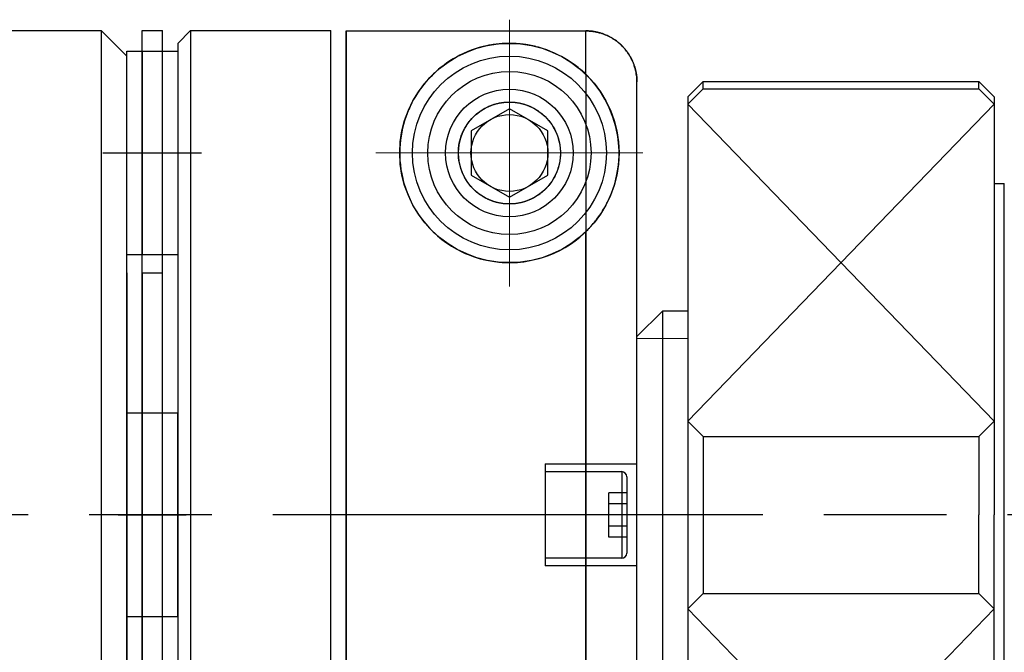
# Model space of a CAD drawing. Header units: millimetres. Extents: x 8836 to 10222, y 1969 to 2926.
# Tile 8 of 37: x 9332 to 9351, y 2062 to 2075. Entities that reach past the tile are written whole.
import ezdxf

# ---------------------------------------------------------------- set-up
doc = ezdxf.new("R2010")
doc.units = ezdxf.units.MM
doc.header["$LTSCALE"] = 0.8
doc.linetypes.add('AM_ISO08W050', pattern=[18, 12, -1.5, 3, -1.5])
doc.linetypes.add('GEN7', pattern=[13.75, 10, -1.25, 1.25, -1.25])
doc.layers.get('0').update_dxf_attribs({"lineweight": 30})
for name, color, linetype, lineweight in [('6', 2, 'Continuous', 15), ('7', 4, 'GEN7', 15), ('AM_0', 7, 'Continuous', 30), ('AM_7', 4, 'AM_ISO08W050', 25)]:
    doc.layers.add(name, color=color, linetype=linetype, lineweight=lineweight)

# ---------------------------------------------------------------- blocks, each defined once
blk = doc.blocks.new('19012801')
for p, q in [((12270.993, 5067.251), (12275.493, 5067.251)), ((12275.493, 5067.251), (12275.993, 5066.751)), ((12275.493, 5067.251), (12275.493, 5048.251)), ((12276.293, 5067.251), (12276.693, 5067.251)), ((12276.293, 5048.251), (12276.293, 5067.251)), ((12276.693, 5048.251), (12276.693, 5067.251)), ((12276.993, 5067.001), (12277.243, 5067.251)), ((12277.243, 5067.251), (12279.993, 5067.251)), ((12277.243, 5067.251), (12277.243, 5048.251)), ((12279.993, 5053.451), (12279.993, 5067.251)), ((12280.293, 5053.451), (12280.293, 5067.246)), ((12280.293, 5067.246), (12280.293, 5049.631)), ((12280.293, 5067.246), (12284.993, 5067.246)), ((12284.993, 5066.391), (12284.993, 5067.246)), ((12276.993, 5067.001), (12276.993, 5048.501)), ((12275.993, 5066.851), (12276.293, 5066.851)), ((12275.993, 5048.651), (12275.993, 5066.851)), ((12275.993, 5062.851), (12275.993, 5066.751)), ((12276.293, 5066.851), (12276.693, 5066.851)), ((12276.293, 5066.851), (12276.693, 5066.851)), ((12276.293, 5066.851), (12276.293, 5062.851)), ((12276.693, 5066.851), (12276.993, 5066.851)), ((12276.693, 5062.851), (12276.693, 5066.851)), ((12276.993, 5066.851), (12276.993, 5062.851)), ((12284.993, 5066.391), (12284.993, 5052.191)), ((12285.993, 5049.256), (12285.993, 5066.245)), ((12287.293, 5066.251), (12286.993, 5065.951)), ((12287.293, 5066.251), (12292.693, 5066.251)), ((12287.293, 5066.11), (12287.293, 5066.251)), ((12292.693, 5066.11), (12292.693, 5066.251)), ((12292.693, 5066.251), (12292.993, 5065.951)), ((12286.993, 5065.81), (12287.293, 5066.11)), ((12287.293, 5066.11), (12292.693, 5066.11)), ((12292.693, 5066.11), (12292.993, 5065.81)), ((12286.993, 5065.951), (12286.993, 5049.551)), ((12292.993, 5065.951), (12292.993, 5057.751)), ((12283.493, 5065.717), (12282.743, 5065.284)), ((12284.243, 5065.284), (12283.493, 5065.717)), ((12282.743, 5065.284), (12282.743, 5064.418)), ((12284.243, 5064.418), (12284.243, 5065.284)), ((12275.527, 5064.851), (12277.458, 5064.851)), ((12282.743, 5064.418), (12283.493, 5063.985)), ((12283.493, 5063.985), (12284.243, 5064.418)), ((12292.993, 5064.251), (12293.193, 5064.251)), ((12293.193, 5051.251), (12293.193, 5064.251)), ((12284.993, 5048.255), (12284.993, 5063.31)), ((12276.293, 5062.851), (12275.993, 5062.851)), ((12276.693, 5062.851), (12276.293, 5062.851)), ((12276.693, 5062.851), (12276.293, 5062.851)), ((12276.993, 5062.851), (12276.693, 5062.851)), ((12275.993, 5062.501), (12275.993, 5053.001)), ((12276.293, 5062.501), (12276.693, 5062.501)), ((12276.293, 5062.501), (12276.293, 5053.001)), ((12276.693, 5053.001), (12276.693, 5062.501)), ((12286.492, 5061.751), (12285.992, 5061.251)), ((12286.493, 5061.751), (12286.493, 5053.751)), ((12286.993, 5061.751), (12286.493, 5061.751)), ((12285.993, 5054.251), (12285.993, 5061.251)), ((12275.992, 5060.251), (12275.992, 5055.251)), ((12275.993, 5059.751), (12276.293, 5059.751)), ((12276.293, 5059.751), (12276.693, 5059.751)), ((12276.693, 5059.751), (12276.993, 5059.751)), ((12276.993, 5055.751), (12276.993, 5059.751)), ((12279.993, 5055.751), (12279.993, 5059.751)), ((12286.993, 5059.591), (12287.293, 5059.291)), ((12292.693, 5059.291), (12292.993, 5059.591)), ((12287.293, 5059.291), (12287.293, 5056.21)), ((12287.293, 5059.291), (12292.693, 5059.291)), ((12292.693, 5059.291), (12292.693, 5057.751)), ((12284.193, 5058.751), (12285.993, 5058.751)), ((12284.193, 5058.751), (12284.193, 5056.751)), ((12284.193, 5058.601), (12285.693, 5058.601)), ((12285.693, 5058.601), (12285.693, 5056.901)), ((12285.793, 5058.501), (12285.793, 5057.001)), ((12285.443, 5057.318), (12285.443, 5058.184)), ((12285.793, 5058.184), (12285.443, 5058.184)), ((12285.793, 5057.967), (12285.443, 5057.967)), ((12275.827, 5057.751), (12277.158, 5057.751)), ((12275.993, 5055.751), (12275.993, 5057.751)), ((12292.693, 5056.21), (12292.693, 5057.751)), ((12292.993, 5049.551), (12292.993, 5057.751)), ((12285.793, 5057.534), (12285.443, 5057.534)), ((12285.793, 5057.318), (12285.443, 5057.318)), ((12285.693, 5056.901), (12284.193, 5056.901)), ((12285.993, 5056.751), (12284.193, 5056.751)), ((12286.993, 5055.91), (12287.293, 5056.21)), ((12287.293, 5056.21), (12292.693, 5056.21)), ((12292.693, 5056.21), (12292.993, 5055.91)), ((12276.293, 5055.751), (12275.993, 5055.751)), ((12276.693, 5055.751), (12276.293, 5055.751)), ((12276.993, 5055.751), (12276.693, 5055.751))]:
    blk.add_line(p, q)
for points in [[(12285.016, 5067.246), (12285.012, 5067.246), (12285.004, 5067.246), (12284.996, 5067.246), (12284.993, 5067.246)], [(12284.993, 5067.246), (12284.999, 5067.246), (12285.013, 5067.246), (12285.027, 5067.245), (12285.034, 5067.245), (12285.042, 5067.245), (12285.056, 5067.244), (12285.07, 5067.243), (12285.085, 5067.242), (12285.1, 5067.24), (12285.114, 5067.238), (12285.122, 5067.238), (12285.129, 5067.237), (12285.144, 5067.234), (12285.158, 5067.232), (12285.173, 5067.229), (12285.188, 5067.227), (12285.202, 5067.224), (12285.21, 5067.222), (12285.217, 5067.22), (12285.231, 5067.217), (12285.246, 5067.213), (12285.253, 5067.211), (12285.26, 5067.209), (12285.274, 5067.205), (12285.288, 5067.201), (12285.295, 5067.199), (12285.302, 5067.197), (12285.316, 5067.192), (12285.33, 5067.187), (12285.343, 5067.182), (12285.356, 5067.177), (12285.369, 5067.172), (12285.375, 5067.17), (12285.382, 5067.167), (12285.394, 5067.162), (12285.407, 5067.156), (12285.42, 5067.15), (12285.433, 5067.144), (12285.446, 5067.137), (12285.453, 5067.134), (12285.459, 5067.13), (12285.472, 5067.123), (12285.485, 5067.116), (12285.498, 5067.109), (12285.51, 5067.101), (12285.523, 5067.093), (12285.529, 5067.089), (12285.536, 5067.085), (12285.548, 5067.077), (12285.561, 5067.069), (12285.573, 5067.06), (12285.585, 5067.051), (12285.597, 5067.043), (12285.603, 5067.038), (12285.609, 5067.033), (12285.62, 5067.024), (12285.632, 5067.015), (12285.643, 5067.006), (12285.654, 5066.996), (12285.664, 5066.987), (12285.67, 5066.982), (12285.675, 5066.977), (12285.685, 5066.967), (12285.695, 5066.958), (12285.7, 5066.953), (12285.705, 5066.948), (12285.714, 5066.938), (12285.724, 5066.928), (12285.729, 5066.922), (12285.734, 5066.917), (12285.743, 5066.906), (12285.753, 5066.896), (12285.762, 5066.884), (12285.771, 5066.873), (12285.78, 5066.861), (12285.785, 5066.856), (12285.79, 5066.85), (12285.798, 5066.838), (12285.807, 5066.826), (12285.816, 5066.813), (12285.824, 5066.801), (12285.832, 5066.789), (12285.836, 5066.782), (12285.84, 5066.776), (12285.848, 5066.763), (12285.856, 5066.75), (12285.863, 5066.738), (12285.87, 5066.725), (12285.877, 5066.712), (12285.881, 5066.705), (12285.884, 5066.699), (12285.89, 5066.686), (12285.897, 5066.673), (12285.903, 5066.66), (12285.908, 5066.647), (12285.914, 5066.634), (12285.916, 5066.628), (12285.919, 5066.622), (12285.924, 5066.609), (12285.929, 5066.596), (12285.934, 5066.582), (12285.939, 5066.569), (12285.943, 5066.555), (12285.946, 5066.548), (12285.948, 5066.541), (12285.952, 5066.527), (12285.956, 5066.513), (12285.958, 5066.506), (12285.96, 5066.499), (12285.964, 5066.484), (12285.967, 5066.47), (12285.969, 5066.462), (12285.97, 5066.455), (12285.973, 5066.44), (12285.976, 5066.426), (12285.979, 5066.411), (12285.981, 5066.396), (12285.983, 5066.382), (12285.984, 5066.374), (12285.985, 5066.367), (12285.987, 5066.352), (12285.988, 5066.338), (12285.99, 5066.323), (12285.991, 5066.309), (12285.991, 5066.294), (12285.992, 5066.287), (12285.992, 5066.28), (12285.992, 5066.266), (12285.993, 5066.252), (12285.993, 5066.245)], [(12285.064, 5067.243), (12285.056, 5067.244), (12285.04, 5067.245), (12285.024, 5067.245), (12285.016, 5067.246)], [(12285.354, 5067.178), (12285.346, 5067.181), (12285.331, 5067.187), (12285.316, 5067.192), (12285.309, 5067.195), (12285.301, 5067.197), (12285.285, 5067.202), (12285.269, 5067.207), (12285.253, 5067.211), (12285.237, 5067.216), (12285.221, 5067.219), (12285.212, 5067.221), (12285.204, 5067.223), (12285.188, 5067.227), (12285.171, 5067.23), (12285.155, 5067.233), (12285.138, 5067.235), (12285.121, 5067.238), (12285.113, 5067.239), (12285.105, 5067.24), (12285.088, 5067.241), (12285.072, 5067.243), (12285.064, 5067.243)], [(12285.462, 5067.129), (12285.444, 5067.138), (12285.408, 5067.156), (12285.372, 5067.171), (12285.354, 5067.178)], [(12284.993, 5066.391), (12284.968, 5066.415), (12284.917, 5066.461), (12284.866, 5066.505), (12284.84, 5066.526), (12284.814, 5066.547), (12284.76, 5066.587), (12284.703, 5066.627), (12284.643, 5066.667), (12284.58, 5066.705), (12284.514, 5066.742), (12284.48, 5066.76), (12284.445, 5066.778), (12284.374, 5066.812), (12284.3, 5066.843), (12284.224, 5066.872), (12284.144, 5066.899), (12284.062, 5066.924), (12284.02, 5066.935), (12284.013, 5066.937), (12283.998, 5066.94), (12283.983, 5066.944), (12283.976, 5066.946), (12283.968, 5066.947), (12283.952, 5066.951), (12283.936, 5066.954), (12283.92, 5066.958), (12283.904, 5066.961), (12283.887, 5066.964), (12283.878, 5066.966), (12283.87, 5066.967), (12283.852, 5066.97), (12283.835, 5066.973), (12283.817, 5066.976), (12283.799, 5066.979), (12283.781, 5066.981), (12283.771, 5066.982), (12283.762, 5066.984), (12283.743, 5066.986), (12283.725, 5066.988), (12283.715, 5066.989), (12283.705, 5066.99), (12283.686, 5066.992), (12283.667, 5066.994), (12283.657, 5066.994), (12283.647, 5066.995), (12283.627, 5066.996), (12283.608, 5066.998), (12283.588, 5066.998), (12283.568, 5066.999), (12283.548, 5067), (12283.538, 5067), (12283.528, 5067), (12283.508, 5067.001), (12283.488, 5067.001), (12283.467, 5067), (12283.447, 5067), (12283.427, 5067), (12283.417, 5066.999), (12283.407, 5066.999), (12283.387, 5066.998), (12283.368, 5066.997), (12283.358, 5066.996), (12283.348, 5066.996), (12283.328, 5066.994), (12283.309, 5066.993), (12283.299, 5066.992), (12283.289, 5066.991), (12283.27, 5066.989), (12283.251, 5066.987), (12283.232, 5066.985), (12283.214, 5066.982), (12283.195, 5066.98), (12283.186, 5066.979), (12283.177, 5066.977), (12283.159, 5066.975), (12283.141, 5066.972), (12283.124, 5066.969), (12283.107, 5066.966), (12283.09, 5066.963), (12283.081, 5066.961), (12283.073, 5066.959), (12283.057, 5066.956), (12283.041, 5066.953), (12283.025, 5066.949), (12283.01, 5066.946), (12282.994, 5066.942), (12282.987, 5066.94), (12282.98, 5066.938), (12282.965, 5066.935), (12282.951, 5066.931), (12282.902, 5066.918), (12282.821, 5066.893), (12282.781, 5066.879), (12282.742, 5066.865), (12282.666, 5066.835), (12282.593, 5066.803), (12282.522, 5066.769), (12282.454, 5066.733), (12282.389, 5066.696), (12282.358, 5066.677), (12282.327, 5066.657), (12282.268, 5066.617), (12282.211, 5066.577), (12282.158, 5066.536), (12282.106, 5066.494), (12282.055, 5066.449), (12282.03, 5066.426), (12282.005, 5066.403), (12281.956, 5066.354), (12281.908, 5066.304), (12281.862, 5066.251), (12281.816, 5066.197), (12281.773, 5066.141), (12281.752, 5066.112), (12281.731, 5066.083), (12281.69, 5066.023), (12281.652, 5065.961), (12281.615, 5065.898), (12281.58, 5065.833), (12281.547, 5065.766), (12281.532, 5065.732), (12281.516, 5065.698), (12281.488, 5065.628), (12281.462, 5065.556), (12281.45, 5065.52), (12281.438, 5065.484), (12281.417, 5065.41), (12281.398, 5065.335), (12281.389, 5065.297), (12281.382, 5065.259), (12281.368, 5065.182), (12281.358, 5065.104), (12281.35, 5065.025), (12281.345, 5064.946), (12281.343, 5064.866), (12281.343, 5064.826), (12281.344, 5064.785), (12281.348, 5064.702), (12281.355, 5064.617), (12281.367, 5064.529), (12281.382, 5064.44), (12281.402, 5064.35), (12281.413, 5064.305), (12281.425, 5064.259), (12281.454, 5064.168), (12281.487, 5064.076), (12281.525, 5063.984), (12281.568, 5063.893), (12281.615, 5063.803), (12281.641, 5063.758), (12281.668, 5063.714), (12281.725, 5063.627), (12281.787, 5063.541), (12281.854, 5063.459), (12281.926, 5063.379), (12282.001, 5063.302), (12282.041, 5063.265), (12282.082, 5063.228), (12282.168, 5063.157), (12282.261, 5063.089), (12282.359, 5063.024), (12282.463, 5062.963), (12282.572, 5062.908), (12282.627, 5062.882), (12282.684, 5062.858), (12282.801, 5062.815), (12282.92, 5062.778), (12282.98, 5062.763), (12283.041, 5062.749), (12283.164, 5062.726), (12283.286, 5062.711), (12283.348, 5062.705), (12283.409, 5062.702), (12283.53, 5062.701), (12283.651, 5062.706), (12283.774, 5062.719), (12283.897, 5062.739), (12284.019, 5062.766), (12284.079, 5062.782), (12284.139, 5062.8), (12284.256, 5062.841), (12284.37, 5062.888), (12284.481, 5062.941), (12284.587, 5063), (12284.687, 5063.063), (12284.735, 5063.096), (12284.782, 5063.13), (12284.871, 5063.2), (12284.953, 5063.273), (12284.993, 5063.31)], [(12285.506, 5067.104), (12285.498, 5067.108), (12285.484, 5067.117), (12285.47, 5067.125), (12285.462, 5067.129)], [(12285.795, 5066.842), (12285.788, 5066.851), (12285.775, 5066.869), (12285.761, 5066.886), (12285.754, 5066.894), (12285.747, 5066.902), (12285.732, 5066.918), (12285.718, 5066.934), (12285.703, 5066.949), (12285.689, 5066.964), (12285.673, 5066.978), (12285.666, 5066.985), (12285.658, 5066.993), (12285.641, 5067.007), (12285.624, 5067.021), (12285.607, 5067.035), (12285.589, 5067.048), (12285.571, 5067.061), (12285.562, 5067.068), (12285.553, 5067.074), (12285.534, 5067.086), (12285.515, 5067.098), (12285.506, 5067.104)], [(12285.993, 5066.245), (12285.992, 5066.262), (12285.991, 5066.297), (12285.989, 5066.332), (12285.987, 5066.349), (12285.985, 5066.367), (12285.98, 5066.403), (12285.974, 5066.439), (12285.966, 5066.475), (12285.957, 5066.51), (12285.947, 5066.544), (12285.941, 5066.561), (12285.936, 5066.578), (12285.924, 5066.61), (12285.911, 5066.641), (12285.897, 5066.673), (12285.881, 5066.704), (12285.864, 5066.736), (12285.855, 5066.751), (12285.846, 5066.767), (12285.826, 5066.798), (12285.806, 5066.828), (12285.795, 5066.842)], [(12284.993, 5063.31), (12285.004, 5063.321), (12285.027, 5063.344), (12285.049, 5063.367), (12285.06, 5063.379), (12285.071, 5063.391), (12285.094, 5063.416), (12285.115, 5063.44), (12285.137, 5063.466), (12285.159, 5063.491), (12285.18, 5063.518), (12285.19, 5063.531), (12285.201, 5063.545), (12285.221, 5063.572), (12285.242, 5063.6), (12285.262, 5063.629), (12285.281, 5063.658), (12285.301, 5063.687), (12285.31, 5063.702), (12285.32, 5063.718), (12285.338, 5063.748), (12285.356, 5063.778), (12285.365, 5063.793), (12285.373, 5063.808), (12285.39, 5063.839), (12285.405, 5063.869), (12285.413, 5063.884), (12285.421, 5063.899), (12285.435, 5063.93), (12285.45, 5063.96), (12285.494, 5064.066), (12285.556, 5064.246), (12285.6, 5064.427), (12285.629, 5064.61), (12285.642, 5064.795), (12285.642, 5064.889), (12285.638, 5064.984), (12285.618, 5065.176), (12285.58, 5065.367), (12285.523, 5065.556), (12285.451, 5065.737), (12285.366, 5065.905), (12285.319, 5065.985), (12285.27, 5066.061), (12285.164, 5066.203), (12285.099, 5066.28), (12285.08, 5066.301), (12285.061, 5066.321), (12285.051, 5066.332), (12285.041, 5066.342), (12285.022, 5066.362), (12285.002, 5066.381), (12284.993, 5066.391)], [(12283.493, 5063.851), (12283.487, 5063.851), (12283.475, 5063.851), (12283.463, 5063.851), (12283.457, 5063.851), (12283.451, 5063.851), (12283.439, 5063.852), (12283.426, 5063.853), (12283.414, 5063.854), (12283.402, 5063.855), (12283.39, 5063.856), (12283.384, 5063.856), (12283.378, 5063.857), (12283.366, 5063.859), (12283.354, 5063.86), (12283.342, 5063.862), (12283.33, 5063.864), (12283.318, 5063.866), (12283.312, 5063.867), (12283.306, 5063.868), (12283.294, 5063.871), (12283.282, 5063.873), (12283.276, 5063.874), (12283.27, 5063.876), (12283.258, 5063.878), (12283.246, 5063.881), (12283.24, 5063.883), (12283.234, 5063.885), (12283.223, 5063.888), (12283.211, 5063.891), (12283.199, 5063.895), (12283.188, 5063.898), (12283.176, 5063.902), (12283.17, 5063.904), (12283.165, 5063.906), (12283.153, 5063.91), (12283.142, 5063.914), (12283.131, 5063.918), (12283.12, 5063.923), (12283.109, 5063.927), (12283.103, 5063.93), (12283.098, 5063.932), (12283.087, 5063.937), (12283.076, 5063.942), (12283.065, 5063.947), (12283.054, 5063.952), (12283.044, 5063.957), (12283.039, 5063.96), (12283.033, 5063.962), (12283.023, 5063.968), (12283.013, 5063.973), (12283.003, 5063.979), (12282.993, 5063.984), (12282.983, 5063.99), (12282.978, 5063.993), (12282.973, 5063.996), (12282.963, 5064.002), (12282.954, 5064.008), (12282.944, 5064.014), (12282.935, 5064.021), (12282.926, 5064.027), (12282.921, 5064.03), (12282.917, 5064.033), (12282.908, 5064.04), (12282.899, 5064.046), (12282.894, 5064.049), (12282.869, 5064.069), (12282.821, 5064.109), (12282.777, 5064.152), (12282.736, 5064.196), (12282.698, 5064.243), (12282.664, 5064.291), (12282.648, 5064.316), (12282.632, 5064.341), (12282.604, 5064.391), (12282.58, 5064.442), (12282.569, 5064.468), (12282.558, 5064.494), (12282.54, 5064.547), (12282.525, 5064.599), (12282.518, 5064.625), (12282.513, 5064.651), (12282.504, 5064.702), (12282.497, 5064.753), (12282.494, 5064.802), (12282.493, 5064.85), (12282.494, 5064.898), (12282.495, 5064.922), (12282.497, 5064.946), (12282.503, 5064.995), (12282.511, 5065.043), (12282.522, 5065.091), (12282.535, 5065.138), (12282.55, 5065.185), (12282.559, 5065.209), (12282.568, 5065.232), (12282.588, 5065.278), (12282.611, 5065.322), (12282.636, 5065.366), (12282.663, 5065.408), (12282.692, 5065.45), (12282.707, 5065.47), (12282.723, 5065.49), (12282.757, 5065.528), (12282.793, 5065.565), (12282.831, 5065.6), (12282.871, 5065.634), (12282.914, 5065.666), (12282.938, 5065.682), (12282.962, 5065.698), (12283.013, 5065.728), (12283.044, 5065.745), (12283.054, 5065.749), (12283.063, 5065.754), (12283.068, 5065.756), (12283.072, 5065.758), (12283.082, 5065.762), (12283.092, 5065.767), (12283.101, 5065.771), (12283.111, 5065.775), (12283.121, 5065.779), (12283.126, 5065.781), (12283.131, 5065.783), (12283.141, 5065.787), (12283.151, 5065.79), (12283.161, 5065.794), (12283.171, 5065.798), (12283.182, 5065.801), (12283.187, 5065.803), (12283.192, 5065.804), (12283.203, 5065.808), (12283.213, 5065.811), (12283.224, 5065.814), (12283.235, 5065.817), (12283.246, 5065.82), (12283.251, 5065.821), (12283.257, 5065.822), (12283.268, 5065.825), (12283.279, 5065.827), (12283.284, 5065.829), (12283.29, 5065.83), (12283.301, 5065.832), (12283.312, 5065.834), (12283.318, 5065.835), (12283.323, 5065.836), (12283.335, 5065.838), (12283.346, 5065.84), (12283.358, 5065.841), (12283.369, 5065.843), (12283.381, 5065.844), (12283.386, 5065.845), (12283.392, 5065.846), (12283.404, 5065.847), (12283.416, 5065.848), (12283.427, 5065.848), (12283.439, 5065.849), (12283.451, 5065.85), (12283.457, 5065.85), (12283.463, 5065.85), (12283.475, 5065.85), (12283.487, 5065.851), (12283.493, 5065.851), (12283.499, 5065.851), (12283.51, 5065.85), (12283.522, 5065.85), (12283.528, 5065.85), (12283.534, 5065.85), (12283.546, 5065.849), (12283.558, 5065.848), (12283.57, 5065.848), (12283.581, 5065.847), (12283.593, 5065.846), (12283.599, 5065.845), (12283.604, 5065.844), (12283.616, 5065.843), (12283.628, 5065.841), (12283.639, 5065.84), (12283.65, 5065.838), (12283.662, 5065.836), (12283.667, 5065.835), (12283.673, 5065.834), (12283.684, 5065.832), (12283.695, 5065.83), (12283.701, 5065.829), (12283.707, 5065.827), (12283.718, 5065.825), (12283.729, 5065.822), (12283.734, 5065.821), (12283.739, 5065.82), (12283.75, 5065.817), (12283.761, 5065.814), (12283.772, 5065.811), (12283.782, 5065.808), (12283.793, 5065.804), (12283.798, 5065.803), (12283.803, 5065.801), (12283.814, 5065.798), (12283.824, 5065.794), (12283.834, 5065.79), (12283.844, 5065.787), (12283.854, 5065.783), (12283.859, 5065.781), (12283.864, 5065.779), (12283.874, 5065.775), (12283.884, 5065.771), (12283.894, 5065.767), (12283.903, 5065.762), (12283.913, 5065.758), (12283.917, 5065.756), (12283.922, 5065.754), (12283.931, 5065.749), (12283.941, 5065.745), (12283.972, 5065.728), (12284.023, 5065.698), (12284.048, 5065.682), (12284.071, 5065.666), (12284.114, 5065.634), (12284.154, 5065.6), (12284.192, 5065.565), (12284.228, 5065.528), (12284.262, 5065.49), (12284.278, 5065.47), (12284.293, 5065.45), (12284.322, 5065.408), (12284.35, 5065.366), (12284.374, 5065.322), (12284.397, 5065.278), (12284.417, 5065.232), (12284.426, 5065.209), (12284.435, 5065.185), (12284.45, 5065.138), (12284.463, 5065.091), (12284.474, 5065.043), (12284.482, 5064.995), (12284.488, 5064.946), (12284.49, 5064.922), (12284.491, 5064.898), (12284.493, 5064.85), (12284.491, 5064.802), (12284.488, 5064.753), (12284.481, 5064.702), (12284.472, 5064.651), (12284.467, 5064.625), (12284.46, 5064.599), (12284.445, 5064.547), (12284.427, 5064.494), (12284.417, 5064.468), (12284.405, 5064.442), (12284.381, 5064.391), (12284.353, 5064.341), (12284.337, 5064.316), (12284.321, 5064.291), (12284.287, 5064.243), (12284.249, 5064.196), (12284.208, 5064.152), (12284.164, 5064.109), (12284.116, 5064.069), (12284.091, 5064.049), (12284.086, 5064.046), (12284.078, 5064.04), (12284.069, 5064.033), (12284.064, 5064.03), (12284.059, 5064.027), (12284.05, 5064.021), (12284.041, 5064.014), (12284.031, 5064.008), (12284.022, 5064.002), (12284.012, 5063.996), (12284.007, 5063.993), (12284.002, 5063.99), (12283.992, 5063.984), (12283.982, 5063.979), (12283.972, 5063.973), (12283.962, 5063.968), (12283.952, 5063.962), (12283.946, 5063.96), (12283.941, 5063.957), (12283.931, 5063.952), (12283.92, 5063.947), (12283.909, 5063.942), (12283.898, 5063.937), (12283.888, 5063.932), (12283.882, 5063.93), (12283.877, 5063.927), (12283.866, 5063.923), (12283.854, 5063.918), (12283.843, 5063.914), (12283.832, 5063.91), (12283.82, 5063.906), (12283.815, 5063.904), (12283.809, 5063.902), (12283.797, 5063.898), (12283.786, 5063.895), (12283.774, 5063.891), (12283.763, 5063.888), (12283.751, 5063.885), (12283.745, 5063.883), (12283.739, 5063.881), (12283.727, 5063.878), (12283.715, 5063.876), (12283.709, 5063.874), (12283.703, 5063.873), (12283.691, 5063.871), (12283.679, 5063.868), (12283.673, 5063.867), (12283.667, 5063.866), (12283.655, 5063.864), (12283.643, 5063.862), (12283.631, 5063.86), (12283.619, 5063.859), (12283.607, 5063.857), (12283.601, 5063.856), (12283.595, 5063.856), (12283.583, 5063.855), (12283.571, 5063.854), (12283.559, 5063.853), (12283.547, 5063.852), (12283.535, 5063.851), (12283.529, 5063.851), (12283.523, 5063.851), (12283.511, 5063.851), (12283.499, 5063.851), (12283.493, 5063.851)]]:
    blk.add_lwpolyline(points)
for radius in [2.15, 1.9, 1.6, 1.25, 1, 0.754]:
    blk.add_circle((12283.493, 5064.851), radius)
for centre, start, end in [((12285.693, 5058.501), 0, 90), ((12285.693, 5057.001), 270, 0)]:
    blk.add_arc(centre, 0.1, start, end)
at = {"extrusion": (-1, 0, 0)}
for p in [(12276.493, 5057.751), (12276.493, 5057.751), (12285.993, 5057.751)]:
    blk.add_point(p, dxfattribs=at)
at = {"extrusion": (1, 0, 0)}
blk.add_point((12276.493, 5057.751), dxfattribs=at)
at = {"layer": '6'}
for p, q in [((12292.993, 5059.591), (12286.993, 5065.81)), ((12286.993, 5059.591), (12292.993, 5065.81)), ((12286.993, 5061.209), (12285.993, 5061.209)), ((12292.993, 5055.91), (12286.993, 5049.691)), ((12286.993, 5055.91), (12292.993, 5049.691))]:
    blk.add_line(p, q, dxfattribs=at)
at = {"layer": '7'}
for p, q in [((12283.493, 5062.235), (12283.493, 5067.466)), ((12275.827, 5064.851), (12277.158, 5064.851)), ((12286.108, 5064.851), (12280.877, 5064.851))]:
    blk.add_line(p, q, dxfattribs=at)
at = {"layer": 'AM_7'}
blk.add_line((12360.458, 5057.751), (12184.167, 5057.751), dxfattribs=at)

msp = doc.modelspace()

# ---------------------------------------------------------------- block references
at = {"layer": 'AM_0'}
msp.add_blockref('19012801', (-2941.9052, -2992.5776), dxfattribs=at)

doc.saveas('drawing.dxf')
